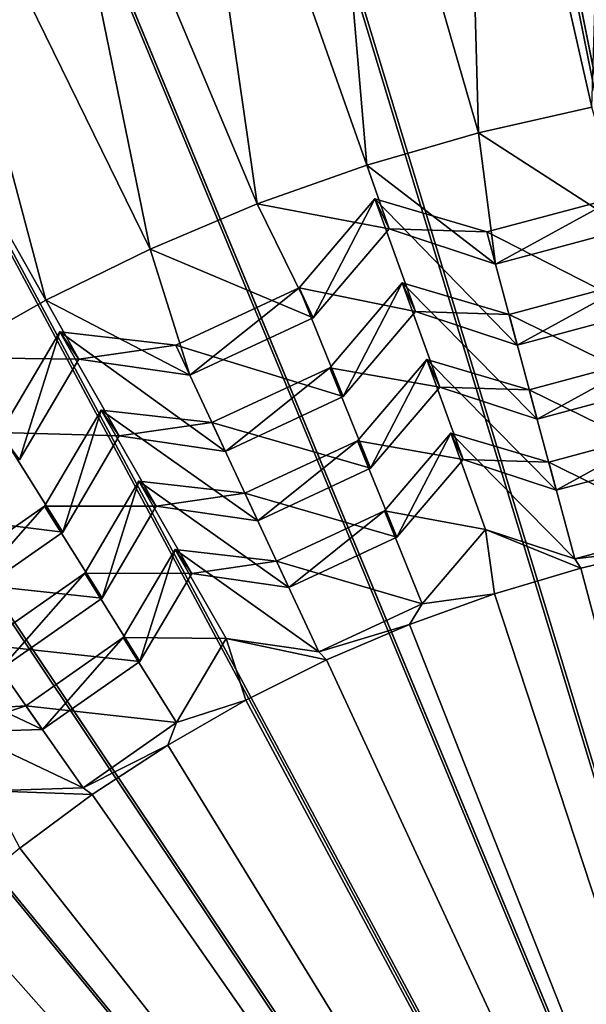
# Model space of a CAD drawing. Extents: x -3.87 to 3.87, y -3.87 to 3.87.
# Tile 51 of 115: x -0.31 to -0.13, y 0.35 to 0.67. Entities that reach past the tile are written whole.
import ezdxf

# ---------------------------------------------------------------- set-up
doc = ezdxf.new("R2010")
doc.units = 0
doc.layers.get('0').update_dxf_attribs({"linetype": 'CONTINUOUS'})

msp = doc.modelspace()

# ---------------------------------------------------------------- linework, layer by layer
for p in [(-0.166261, 0.629608, 7.56317), (-0.202162, 0.619205, 7.56317), (-0.237398, 0.606733, 7.56317), (-0.199511, 0.608388, 7.542935), (-0.199511, 0.608388, 7.542935), (-0.194995, 0.598704, 7.549796), (-0.194995, 0.598704, 7.549796), (-0.163498, 0.597726, 7.542935), (-0.163498, 0.597726, 7.542935), (-0.271848, 0.592232, 7.56317), (-0.160733, 0.587405, 7.549794), (-0.160733, 0.587405, 7.549794), (-0.190768, 0.581341, 7.40853), (-0.190767, 0.581341, 7.40853), (-0.223906, 0.579787, 7.542935), (-0.223906, 0.579787, 7.542935), (-0.305398, 0.575753, 7.56317), (-0.186455, 0.572092, 7.439167), (-0.186455, 0.572092, 7.439167), (-0.156376, 0.571159, 7.408528), (-0.156376, 0.571159, 7.408528), (-0.21939, 0.570103, 7.549796), (-0.21939, 0.570103, 7.549796), (-0.30089, 0.565537, 7.542937), (-0.30089, 0.565537, 7.542937), (-0.263573, 0.56129, 7.542935), (-0.263573, 0.56129, 7.542935), (-0.153735, 0.561302, 7.439166), (-0.153735, 0.561302, 7.439166), (-0.294761, 0.556784, 7.549796), (-0.294761, 0.556784, 7.549796), (-0.182794, 0.556673, 7.282713), (-0.182793, 0.556673, 7.282713), (-0.259057, 0.551606, 7.549796), (-0.259057, 0.551606, 7.549796), (-0.214065, 0.554027, 7.40853), (-0.214065, 0.554027, 7.40853), (-0.178666, 0.547822, 7.317449), (-0.178666, 0.547822, 7.317449), (-0.14988, 0.546928, 7.282713), (-0.14988, 0.546928, 7.282713), (-0.209752, 0.544778, 7.439167), (-0.209752, 0.544778, 7.439167), (-0.287583, 0.540418, 7.40853), (-0.287583, 0.540418, 7.40853), (-0.251946, 0.536362, 7.40853), (-0.251946, 0.536362, 7.40853), (-0.147353, 0.537495, 7.317447), (-0.147353, 0.537495, 7.317447), (-0.175135, 0.532979, 7.165188), (-0.175135, 0.532979, 7.165188), (-0.28173, 0.532059, 7.439167), (-0.28173, 0.532059, 7.439167), (-0.205089, 0.530533, 7.282713), (-0.205089, 0.530533, 7.282713), (-0.247634, 0.527114, 7.439167), (-0.247634, 0.527114, 7.439167), (-0.171186, 0.52451, 7.190893), (-0.171186, 0.52451, 7.190893), (-0.143641, 0.523655, 7.165188), (-0.143641, 0.523655, 7.165188), (-0.200962, 0.521682, 7.317449), (-0.200962, 0.521682, 7.317449), (-0.275447, 0.517509, 7.282713), (-0.275447, 0.517509, 7.282713), (-0.241342, 0.513628, 7.282713), (-0.241342, 0.513628, 7.282713), (-0.141223, 0.514629, 7.190893), (-0.141223, 0.514629, 7.190893), (-0.305784, 0.509473, 7.40853), (-0.305784, 0.509473, 7.40853), (-0.269846, 0.509509, 7.317449), (-0.269846, 0.509509, 7.317449), (-0.196469, 0.507967, 7.165188), (-0.196468, 0.507967, 7.165188), (-0.237215, 0.504777, 7.317449), (-0.237215, 0.504777, 7.317449), (-0.29993, 0.501114, 7.439167), (-0.29993, 0.501114, 7.439167), (-0.163947, 0.501953, 7.062764), (-0.163947, 0.501953, 7.062764), (-0.192519, 0.499498, 7.190893), (-0.192519, 0.499498, 7.190893), (-0.263791, 0.495505, 7.165188), (-0.263791, 0.495505, 7.165188), (-0.231158, 0.491792, 7.165188), (-0.231158, 0.491792, 7.165188), (-0.135291, 0.492503, 7.062764), (-0.135291, 0.492503, 7.062764), (-0.133302, 0.489497, 7.055637), (-0.133302, 0.489497, 7.055637), (-0.292866, 0.487894, 7.282713), (-0.292865, 0.487894, 7.282713), (-0.258432, 0.487851, 7.190895), (-0.258432, 0.48785, 7.190895), (-0.227209, 0.483322, 7.190893), (-0.227209, 0.483322, 7.190893), (-0.287264, 0.479895, 7.317449), (-0.287264, 0.479895, 7.317449), (-0.161112, 0.481246, 7.055637), (-0.161112, 0.481246, 7.055637), (-0.18435, 0.478032, 7.062766), (-0.18435, 0.478032, 7.062766), (-0.188396, 0.471391, 7.055637), (-0.188395, 0.471391, 7.055637), (-0.280458, 0.467168, 7.165188), (-0.280458, 0.467168, 7.165188), (-0.247386, 0.466892, 7.062766), (-0.247386, 0.466892, 7.062766), (-0.275098, 0.459514, 7.190895), (-0.275098, 0.459514, 7.190895), (-0.217525, 0.462562, 7.062766), (-0.217525, 0.462562, 7.062766), (-0.21506, 0.459967, 7.055637), (-0.21506, 0.459967, 7.055637), (-0.241015, 0.447011, 7.055637), (-0.241014, 0.447011, 7.055637), (-0.311811, 0.445215, 7.165188), (-0.311811, 0.445215, 7.165188), (-0.306452, 0.43756, 7.190895), (-0.306452, 0.43756, 7.190895), (-0.263326, 0.439792, 7.062766), (-0.263326, 0.439792, 7.062766), (-0.266172, 0.432569, 7.055637), (-0.266172, 0.432568, 7.055637), (-0.293311, 0.418796, 7.062766), (-0.293311, 0.418796, 7.062766), (-0.290448, 0.416688, 7.055637), (-0.290447, 0.416687, 7.055637), (-0.313758, 0.399422, 7.055636)]:
    msp.add_point(p)
for points in [[(0.000003, 3.080139, 4.599773), (-0.301899, 3.065271, 4.599773), (0.000004, 0, 4.599773)], [(-0.301899, 3.065271, 4.599773), (-0.600901, 3.020955, 4.599773), (0.000004, 0, 4.599773)], [(-0.600901, 3.020955, 4.599773), (-0.894103, 2.947474, 4.599773), (0.000004, 0, 4.599773)], [(-0.894103, 2.947474, 4.599773), (-1.178714, 2.845677, 4.599773), (0.000004, 0, 4.599773)], [(-1.178714, 2.845677, 4.599773), (-1.451946, 2.716408, 4.599773), (0.000004, 0, 4.599773)], [(-1.451946, 2.716408, 4.599773), (-1.71123, 2.561041, 4.599773), (0.000004, 0, 4.599773)], [(-1.71123, 2.561041, 4.599773), (-1.953992, 2.380951, 4.599772), (0.000004, 0, 4.599773)], [(-1.953992, 2.380951, 4.599772), (-2.177983, 2.177987, 4.599772), (0.000004, 0, 4.599773)], [(-2.177983, 2.177987, 4.599772), (-2.380948, 1.953996, 4.599772), (0.000004, 0, 4.599773)], [(-2.380948, 1.953996, 4.599772), (-2.561038, 1.711233, 4.599772), (0.000004, 0, 4.599773)], [(0, 1.718222, 8.640915), (-0.335209, 1.685207, 8.640915), (0, 0, 8.640915)], [(-2.561038, 1.711233, 4.599772), (-2.716404, 1.45195, 4.599772), (0.000004, 0, 4.599773)], [(-0.335209, 1.685207, 8.640915), (-0.657536, 1.587431, 8.640915), (0, 0, 8.640915)], [(-0.657536, 1.587431, 8.640915), (-0.954594, 1.42865, 8.640915), (0, 0, 8.640915)], [(-2.716404, 1.45195, 4.599772), (-2.845673, 1.178718, 4.599772), (0.000004, 0, 4.599773)], [(-0.954594, 1.42865, 8.640915), (-1.214967, 1.214967, 8.640915), (0, 0, 8.640915)], [(-1.214967, 1.214967, 8.640915), (-1.42865, 0.954593, 8.640915), (0, 0, 8.640915)], [(-2.845673, 1.178718, 4.599772), (-2.94747, 0.894106, 4.599772), (0.000004, 0, 4.599773)], [(-0.100865, 1.01469, 4.64179), (-0.000926, 0.000001, 4.641794), (-0.199843, 1.00002, 4.64179)], [(-0.199843, 1.00002, 4.64179), (-0.000926, 0.000001, 4.641794), (-0.2969, 0.975696, 4.64179)], [(-0.2969, 0.975696, 4.64179), (-0.000926, 0.000001, 4.641794), (-0.391115, 0.941998, 4.64179)], [(-1.42865, 0.954593, 8.640915), (-1.587431, 0.657535, 8.640915), (0, 0, 8.640915)], [(-0.391115, 0.941998, 4.64179), (-0.000926, 0.000001, 4.641794), (-0.481562, 0.899207, 4.64179)], [(-0.481562, 0.899207, 4.64179), (-0.000926, 0.000001, 4.641794), (-0.567392, 0.847776, 4.64179)], [(-2.94747, 0.894106, 4.599772), (-3.020951, 0.600905, 4.599772), (0.000004, 0, 4.599773)], [(-0.567392, 0.847776, 4.64179), (-0.000926, 0.000001, 4.641794), (-0.647753, 0.788161, 4.64179)], [(-0.123831, 0.83015, 7.560863), (-0.171465, 0.821872, 7.560863), (-0.129816, 0.637906, 7.56317)], [(-0.171465, 0.821872, 7.560863), (-0.218536, 0.810837, 7.560863), (-0.166261, 0.629608, 7.56317)], [(-0.129816, 0.637906, 7.56317), (-0.171465, 0.821872, 7.560863), (-0.166261, 0.629608, 7.56317)], [(-0.218536, 0.810837, 7.560863), (-0.264887, 0.797085, 7.560862), (-0.202162, 0.619205, 7.56317)], [(-0.166261, 0.629608, 7.56317), (-0.218536, 0.810837, 7.560863), (-0.202162, 0.619205, 7.56317)], [(-0.264887, 0.797085, 7.560862), (-0.310359, 0.78066, 7.560862), (-0.237398, 0.606733, 7.56317)], [(-0.202162, 0.619205, 7.56317), (-0.264887, 0.797085, 7.560862), (-0.237398, 0.606733, 7.56317)], [(-0.647753, 0.788161, 4.64179), (-0.000926, 0.000001, 4.641794), (-0.7219, 0.720974, 4.64179)], [(-0.310359, 0.78066, 7.560862), (-0.3548, 0.76162, 7.560862), (-0.271848, 0.592232, 7.56317)], [(-0.237398, 0.606733, 7.56317), (-0.310359, 0.78066, 7.560862), (-0.271848, 0.592232, 7.56317)], [(-0.3548, 0.76162, 7.560862), (-0.398058, 0.740027, 7.560862), (-0.305398, 0.575753, 7.56317)], [(-0.271848, 0.592232, 7.56317), (-0.3548, 0.76162, 7.560862), (-0.305398, 0.575753, 7.56317)], [(-0.305398, 0.575753, 7.56317), (-0.398058, 0.740027, 7.560862), (-0.337932, 0.557351, 7.56317)], [(-0.7219, 0.720974, 4.64179), (-0.000926, 0.000001, 4.641794), (-0.789087, 0.646827, 4.64179)], [(-1.587431, 0.657535, 8.640915), (-1.685208, 0.335209, 8.640915), (0, 0, 8.640915)], [(-0.789087, 0.646827, 4.64179), (-0.000926, 0.000001, 4.641794), (-0.848702, 0.566466, 4.64179)], [(-0.118456, 0.598733, 7.549794), (-0.129816, 0.637906, 7.56317), (-0.166261, 0.629608, 7.56317)], [(-0.160733, 0.587405, 7.549794), (-0.166261, 0.629608, 7.56317), (-0.202162, 0.619205, 7.56317)], [(-0.118456, 0.598733, 7.549794), (-0.166261, 0.629608, 7.56317), (-0.160733, 0.587405, 7.549794)], [(-0.194995, 0.598704, 7.549796), (-0.202162, 0.619205, 7.56317), (-0.237398, 0.606733, 7.56317)], [(-0.160733, 0.587405, 7.549794), (-0.202162, 0.619205, 7.56317), (-0.194995, 0.598704, 7.549796)], [(-0.121222, 0.609054, 7.542935), (-0.160733, 0.587405, 7.549794), (-0.163498, 0.597726, 7.542935)], [(-0.113361, 0.57212, 7.439166), (-0.121222, 0.609054, 7.542935), (-0.163498, 0.597726, 7.542935)], [(-0.121222, 0.609054, 7.542935), (-0.118456, 0.598733, 7.549794), (-0.160733, 0.587405, 7.549794)], [(-0.21939, 0.570103, 7.549796), (-0.237398, 0.606733, 7.56317), (-0.271848, 0.592232, 7.56317)], [(-0.194995, 0.598704, 7.549796), (-0.237398, 0.606733, 7.56317), (-0.21939, 0.570103, 7.549796)], [(-0.199511, 0.608388, 7.542935), (-0.21939, 0.570103, 7.549796), (-0.223906, 0.579787, 7.542935)], [(-0.186455, 0.572092, 7.439167), (-0.199511, 0.608388, 7.542935), (-0.223906, 0.579787, 7.542935)], [(-0.199511, 0.608388, 7.542935), (-0.194995, 0.598704, 7.549796), (-0.21939, 0.570103, 7.549796)], [(-0.163498, 0.597726, 7.542935), (-0.194995, 0.598704, 7.549796), (-0.199511, 0.608388, 7.542935)], [(-0.153735, 0.561302, 7.439166), (-0.163498, 0.597726, 7.542935), (-0.199511, 0.608388, 7.542935)], [(-0.153735, 0.561302, 7.439166), (-0.199511, 0.608388, 7.542935), (-0.186455, 0.572092, 7.439167)], [(-3.020951, 0.600905, 4.599772), (-3.065267, 0.301903, 4.599772), (0.000004, 0, 4.599773)], [(-0.163498, 0.597726, 7.542935), (-0.160733, 0.587405, 7.549794), (-0.194995, 0.598704, 7.549796)], [(-0.113361, 0.57212, 7.439166), (-0.163498, 0.597726, 7.542935), (-0.153735, 0.561302, 7.439166)], [(-0.259057, 0.551606, 7.549796), (-0.271848, 0.592232, 7.56317), (-0.305398, 0.575753, 7.56317)], [(-0.21939, 0.570103, 7.549796), (-0.271848, 0.592232, 7.56317), (-0.259057, 0.551606, 7.549796)], [(-0.178666, 0.547822, 7.317449), (-0.190768, 0.581341, 7.40853), (-0.214065, 0.554027, 7.40853)], [(-0.190767, 0.581341, 7.40853), (-0.209752, 0.544778, 7.439167), (-0.214065, 0.554027, 7.40853)], [(-0.190767, 0.581341, 7.40853), (-0.186455, 0.572092, 7.439167), (-0.209752, 0.544778, 7.439167)], [(-0.147353, 0.537495, 7.317447), (-0.156376, 0.571159, 7.408528), (-0.190768, 0.581341, 7.40853)], [(-0.147353, 0.537495, 7.317447), (-0.190768, 0.581341, 7.40853), (-0.178666, 0.547822, 7.317449)], [(-0.156376, 0.571159, 7.408528), (-0.186455, 0.572092, 7.439167), (-0.190767, 0.581341, 7.40853)], [(-0.108715, 0.547848, 7.317447), (-0.116003, 0.581976, 7.408528), (-0.156376, 0.571159, 7.408528)], [(-0.116003, 0.581976, 7.408528), (-0.153735, 0.561302, 7.439166), (-0.156376, 0.571159, 7.408528)], [(-0.116003, 0.581976, 7.408528), (-0.113361, 0.57212, 7.439166), (-0.153735, 0.561302, 7.439166)], [(-0.223906, 0.579787, 7.542935), (-0.259057, 0.551606, 7.549796), (-0.263573, 0.56129, 7.542935)], [(-0.209752, 0.544778, 7.439167), (-0.223906, 0.579787, 7.542935), (-0.263573, 0.56129, 7.542935)], [(-0.223906, 0.579787, 7.542935), (-0.21939, 0.570103, 7.549796), (-0.259057, 0.551606, 7.549796)], [(-0.186455, 0.572092, 7.439167), (-0.223906, 0.579787, 7.542935), (-0.209752, 0.544778, 7.439167)], [(-0.294761, 0.556784, 7.549796), (-0.305398, 0.575753, 7.56317), (-0.337932, 0.557351, 7.56317)], [(-0.259057, 0.551606, 7.549796), (-0.305398, 0.575753, 7.56317), (-0.294761, 0.556784, 7.549796)], [(-0.156376, 0.571159, 7.408528), (-0.153735, 0.561302, 7.439166), (-0.186455, 0.572092, 7.439167)], [(-0.108715, 0.547848, 7.317447), (-0.156376, 0.571159, 7.408528), (-0.147353, 0.537495, 7.317447)], [(-0.848702, 0.566466, 4.64179), (-0.000926, 0.000001, 4.641794), (-0.900132, 0.480636, 4.64179)], [(-0.30089, 0.565537, 7.542937), (-0.313819, 0.524381, 7.549796), (-0.319948, 0.533134, 7.542937)], [(-0.28173, 0.532059, 7.439167), (-0.30089, 0.565537, 7.542937), (-0.319948, 0.533134, 7.542937)], [(-0.30089, 0.565537, 7.542937), (-0.294761, 0.556784, 7.549796), (-0.313819, 0.524381, 7.549796)], [(-0.263573, 0.56129, 7.542935), (-0.294761, 0.556784, 7.549796), (-0.30089, 0.565537, 7.542937)], [(-0.247634, 0.527114, 7.439167), (-0.263573, 0.56129, 7.542935), (-0.30089, 0.565537, 7.542937)], [(-0.247634, 0.527114, 7.439167), (-0.30089, 0.565537, 7.542937), (-0.28173, 0.532059, 7.439167)], [(-0.263573, 0.56129, 7.542935), (-0.259057, 0.551606, 7.549796), (-0.294761, 0.556784, 7.549796)], [(-0.209752, 0.544778, 7.439167), (-0.263573, 0.56129, 7.542935), (-0.247634, 0.527114, 7.439167)], [(-0.294761, 0.556784, 7.549796), (-0.337932, 0.557351, 7.56317), (-0.313819, 0.524381, 7.549796)], [(-0.171186, 0.52451, 7.190893), (-0.182794, 0.556673, 7.282713), (-0.205089, 0.530533, 7.282713)], [(-0.182793, 0.556673, 7.282713), (-0.200962, 0.521682, 7.317449), (-0.205089, 0.530533, 7.282713)], [(-0.182793, 0.556673, 7.282713), (-0.178666, 0.547822, 7.317449), (-0.200962, 0.521682, 7.317449)], [(-0.141223, 0.514629, 7.190893), (-0.14988, 0.546928, 7.282713), (-0.182794, 0.556673, 7.282713)], [(-0.141223, 0.514629, 7.190893), (-0.182794, 0.556673, 7.282713), (-0.171186, 0.52451, 7.190893)], [(-0.14988, 0.546928, 7.282713), (-0.178666, 0.547822, 7.317449), (-0.182793, 0.556673, 7.282713)], [(-0.104252, 0.524536, 7.190893), (-0.111242, 0.557281, 7.282713), (-0.14988, 0.546928, 7.282713)], [(-0.111242, 0.557281, 7.282713), (-0.147353, 0.537495, 7.317447), (-0.14988, 0.546928, 7.282713)], [(-0.111242, 0.557281, 7.282713), (-0.108715, 0.547848, 7.317447), (-0.147353, 0.537495, 7.317447)], [(-0.200962, 0.521682, 7.317449), (-0.214065, 0.554027, 7.40853), (-0.251946, 0.536362, 7.40853)], [(-0.214065, 0.554027, 7.40853), (-0.247634, 0.527114, 7.439167), (-0.251946, 0.536362, 7.40853)], [(-0.214065, 0.554027, 7.40853), (-0.209752, 0.544778, 7.439167), (-0.247634, 0.527114, 7.439167)], [(-0.178666, 0.547822, 7.317449), (-0.214065, 0.554027, 7.40853), (-0.200962, 0.521682, 7.317449)], [(-0.14988, 0.546928, 7.282713), (-0.147353, 0.537495, 7.317447), (-0.178666, 0.547822, 7.317449)], [(-0.104252, 0.524536, 7.190893), (-0.14988, 0.546928, 7.282713), (-0.141223, 0.514629, 7.190893)], [(-0.269846, 0.509509, 7.317449), (-0.287583, 0.540418, 7.40853), (-0.305784, 0.509473, 7.40853)], [(-0.287583, 0.540418, 7.40853), (-0.29993, 0.501114, 7.439167), (-0.305784, 0.509473, 7.40853)], [(-0.287583, 0.540418, 7.40853), (-0.28173, 0.532059, 7.439167), (-0.29993, 0.501114, 7.439167)], [(-0.237215, 0.504777, 7.317449), (-0.251946, 0.536362, 7.40853), (-0.287583, 0.540418, 7.40853)], [(-0.237215, 0.504777, 7.317449), (-0.287583, 0.540418, 7.40853), (-0.269846, 0.509509, 7.317449)], [(-0.251946, 0.536362, 7.40853), (-0.28173, 0.532059, 7.439167), (-0.287583, 0.540418, 7.40853)], [(-0.251946, 0.536362, 7.40853), (-0.247634, 0.527114, 7.439167), (-0.28173, 0.532059, 7.439167)], [(-0.200962, 0.521682, 7.317449), (-0.251946, 0.536362, 7.40853), (-0.237215, 0.504777, 7.317449)], [(-0.29993, 0.501114, 7.439167), (-0.319948, 0.533134, 7.542937), (-0.3558, 0.50803, 7.542937)], [(-0.28173, 0.532059, 7.439167), (-0.319948, 0.533134, 7.542937), (-0.29993, 0.501114, 7.439167)], [(-0.163947, 0.501953, 7.062764), (-0.175135, 0.532979, 7.165188), (-0.196469, 0.507967, 7.165188)], [(-0.175135, 0.532979, 7.165188), (-0.192519, 0.499498, 7.190893), (-0.196468, 0.507967, 7.165188)], [(-0.175135, 0.532979, 7.165188), (-0.171186, 0.52451, 7.190893), (-0.192519, 0.499498, 7.190893)], [(-0.135291, 0.492503, 7.062764), (-0.143641, 0.523655, 7.165188), (-0.175135, 0.532979, 7.165188)], [(-0.135291, 0.492503, 7.062764), (-0.175135, 0.532979, 7.165188), (-0.163947, 0.501953, 7.062764)], [(-0.143641, 0.523655, 7.165188), (-0.171186, 0.52451, 7.190893), (-0.175135, 0.532979, 7.165188)], [(-0.10667, 0.533562, 7.165188), (-0.141223, 0.514629, 7.190893), (-0.143641, 0.523655, 7.165188)], [(-0.099933, 0.501977, 7.062764), (-0.10667, 0.533561, 7.165188), (-0.143641, 0.523655, 7.165188)], [(-0.10667, 0.533562, 7.165188), (-0.104252, 0.524536, 7.190893), (-0.141223, 0.514629, 7.190893)], [(-0.192519, 0.499498, 7.190893), (-0.205089, 0.530533, 7.282713), (-0.241342, 0.513628, 7.282713)], [(-0.205089, 0.530533, 7.282713), (-0.237215, 0.504777, 7.317449), (-0.241342, 0.513628, 7.282713)], [(-0.205089, 0.530533, 7.282713), (-0.200962, 0.521682, 7.317449), (-0.237215, 0.504777, 7.317449)], [(-0.171186, 0.52451, 7.190893), (-0.205089, 0.530533, 7.282713), (-0.192519, 0.499498, 7.190893)], [(-0.143641, 0.523655, 7.165188), (-0.141223, 0.514629, 7.190893), (-0.171186, 0.52451, 7.190893)], [(-0.099933, 0.501977, 7.062764), (-0.143641, 0.523655, 7.165188), (-0.135291, 0.492503, 7.062764)], [(-0.258432, 0.48785, 7.190895), (-0.275447, 0.517509, 7.282713), (-0.292866, 0.487894, 7.282713)], [(-0.275447, 0.517509, 7.282713), (-0.287264, 0.479895, 7.317449), (-0.292865, 0.487894, 7.282713)], [(-0.275447, 0.517509, 7.282713), (-0.269846, 0.509509, 7.317449), (-0.287264, 0.479895, 7.317449)], [(-0.227209, 0.483322, 7.190893), (-0.241342, 0.513628, 7.282713), (-0.275447, 0.517509, 7.282713)], [(-0.227209, 0.483322, 7.190893), (-0.275447, 0.517509, 7.282713), (-0.258432, 0.48785, 7.190895)], [(-0.241342, 0.513628, 7.282713), (-0.269846, 0.509509, 7.317449), (-0.275447, 0.517509, 7.282713)], [(-0.241342, 0.513628, 7.282713), (-0.237215, 0.504777, 7.317449), (-0.269846, 0.509509, 7.317449)], [(-0.192519, 0.499498, 7.190893), (-0.241342, 0.513628, 7.282713), (-0.227209, 0.483322, 7.190893)], [(-0.29993, 0.501114, 7.439167), (-0.3558, 0.50803, 7.542937), (-0.334169, 0.47714, 7.439167)], [(-0.287264, 0.479895, 7.317449), (-0.305784, 0.509473, 7.40853), (-0.340022, 0.485499, 7.40853)], [(-0.305784, 0.509473, 7.40853), (-0.334169, 0.47714, 7.439167), (-0.340022, 0.485499, 7.40853)], [(-0.305784, 0.509473, 7.40853), (-0.29993, 0.501114, 7.439167), (-0.334169, 0.47714, 7.439167)], [(-0.269846, 0.509509, 7.317449), (-0.305784, 0.509473, 7.40853), (-0.287264, 0.479895, 7.317449)], [(-0.18435, 0.478032, 7.062766), (-0.196469, 0.507967, 7.165188), (-0.231158, 0.491792, 7.165188)], [(-0.196468, 0.507967, 7.165188), (-0.227209, 0.483322, 7.190893), (-0.231158, 0.491792, 7.165188)], [(-0.196468, 0.507967, 7.165188), (-0.192519, 0.499498, 7.190893), (-0.227209, 0.483322, 7.190893)], [(-0.163947, 0.501953, 7.062764), (-0.196469, 0.507967, 7.165188), (-0.18435, 0.478032, 7.062766)], [(-0.161112, 0.481246, 7.055637), (-0.163947, 0.501953, 7.062764), (-0.18435, 0.478032, 7.062766)], [(-0.133302, 0.489497, 7.055637), (-0.135291, 0.492503, 7.062764), (-0.163947, 0.501953, 7.062764)], [(-0.133302, 0.489497, 7.055637), (-0.163947, 0.501953, 7.062764), (-0.161112, 0.481246, 7.055637)], [(-0.105059, 0.496118, 7.055637), (-0.099933, 0.501977, 7.062764), (-0.135291, 0.492503, 7.062764)], [(-0.247386, 0.466892, 7.062766), (-0.263791, 0.495505, 7.165188), (-0.280458, 0.467168, 7.165188)], [(-0.263791, 0.495505, 7.165188), (-0.275098, 0.459514, 7.190895), (-0.280458, 0.467168, 7.165188)], [(-0.263791, 0.495505, 7.165188), (-0.258432, 0.487851, 7.190895), (-0.275098, 0.459514, 7.190895)], [(-0.217525, 0.462562, 7.062766), (-0.231158, 0.491792, 7.165188), (-0.263791, 0.495505, 7.165188)], [(-0.217525, 0.462562, 7.062766), (-0.263791, 0.495505, 7.165188), (-0.247386, 0.466892, 7.062766)], [(-0.231158, 0.491792, 7.165188), (-0.258432, 0.487851, 7.190895), (-0.263791, 0.495505, 7.165188)], [(-0.105059, 0.496118, 7.055637), (-0.135291, 0.492503, 7.062764), (-0.133302, 0.489497, 7.055637)], [(-0.105059, 0.496118, 7.055637), (-0.133302, 0.489497, 7.055637), (-0.005412, 0.007484, 7.055641)], [(-0.231158, 0.491792, 7.165188), (-0.227209, 0.483322, 7.190893), (-0.258432, 0.487851, 7.190895)], [(-0.18435, 0.478032, 7.062766), (-0.231158, 0.491792, 7.165188), (-0.217525, 0.462562, 7.062766)], [(-0.133302, 0.489497, 7.055637), (-0.161112, 0.481246, 7.055637), (-0.005412, 0.007484, 7.055641)], [(-0.287264, 0.479895, 7.317449), (-0.340022, 0.485499, 7.40853), (-0.320031, 0.456951, 7.317449)], [(-0.275098, 0.459514, 7.190895), (-0.292866, 0.487894, 7.282713), (-0.325632, 0.464951, 7.282713)], [(-0.292865, 0.487894, 7.282713), (-0.320031, 0.456951, 7.317449), (-0.325632, 0.464951, 7.282713)], [(-0.292865, 0.487894, 7.282713), (-0.287264, 0.479895, 7.317449), (-0.320031, 0.456951, 7.317449)], [(-0.258432, 0.48785, 7.190895), (-0.292866, 0.487894, 7.282713), (-0.275098, 0.459514, 7.190895)], [(-0.900132, 0.480636, 4.64179), (-0.000926, 0.000001, 4.641794), (-0.942924, 0.390189, 4.64179)], [(-0.161112, 0.481246, 7.055637), (-0.18435, 0.478032, 7.062766), (-0.188396, 0.471391, 7.055637)], [(-0.161112, 0.481246, 7.055637), (-0.188395, 0.471391, 7.055637), (-0.005412, 0.007484, 7.055641)], [(-0.188396, 0.471391, 7.055637), (-0.18435, 0.478032, 7.062766), (-0.217525, 0.462562, 7.062766)], [(-0.188396, 0.471391, 7.055637), (-0.217525, 0.462562, 7.062766), (-0.21506, 0.459967, 7.055637)], [(-0.188395, 0.471391, 7.055637), (-0.21506, 0.459967, 7.055637), (-0.005412, 0.007484, 7.055641)], [(-0.263326, 0.439792, 7.062766), (-0.280458, 0.467168, 7.165188), (-0.311811, 0.445215, 7.165188)], [(-0.280458, 0.467168, 7.165188), (-0.306452, 0.43756, 7.190895), (-0.311811, 0.445215, 7.165188)], [(-0.280458, 0.467168, 7.165188), (-0.275098, 0.459514, 7.190895), (-0.306452, 0.43756, 7.190895)], [(-0.247386, 0.466892, 7.062766), (-0.280458, 0.467168, 7.165188), (-0.263326, 0.439792, 7.062766)], [(-0.241015, 0.447011, 7.055637), (-0.247386, 0.466892, 7.062766), (-0.263326, 0.439792, 7.062766)], [(-0.21506, 0.459967, 7.055637), (-0.217525, 0.462562, 7.062766), (-0.247386, 0.466892, 7.062766)], [(-0.21506, 0.459967, 7.055637), (-0.247386, 0.466892, 7.062766), (-0.241015, 0.447011, 7.055637)], [(-0.306452, 0.43756, 7.190895), (-0.325632, 0.464951, 7.282713), (-0.359893, 0.462851, 7.282713)], [(-0.306452, 0.43756, 7.190895), (-0.359893, 0.462851, 7.282713), (-0.337987, 0.436598, 7.190895)], [(-0.275098, 0.459514, 7.190895), (-0.325632, 0.464951, 7.282713), (-0.306452, 0.43756, 7.190895)], [(-0.21506, 0.459967, 7.055637), (-0.241014, 0.447011, 7.055637), (-0.005412, 0.007484, 7.055641)], [(-0.241014, 0.447011, 7.055637), (-0.266172, 0.432568, 7.055637), (-0.005412, 0.007484, 7.055641)], [(-0.241015, 0.447011, 7.055637), (-0.263326, 0.439792, 7.062766), (-0.266172, 0.432569, 7.055637)], [(-0.293311, 0.418796, 7.062766), (-0.311811, 0.445215, 7.165188), (-0.344594, 0.443205, 7.165188)], [(-0.311811, 0.445215, 7.165188), (-0.337987, 0.436598, 7.190895), (-0.344594, 0.443205, 7.165188)], [(-0.311811, 0.445215, 7.165188), (-0.306452, 0.43756, 7.190895), (-0.337987, 0.436598, 7.190895)], [(-0.263326, 0.439792, 7.062766), (-0.311811, 0.445215, 7.165188), (-0.293311, 0.418796, 7.062766)], [(-0.293311, 0.418796, 7.062766), (-0.344594, 0.443205, 7.165188), (-0.323471, 0.417875, 7.062766)], [(-0.266172, 0.432569, 7.055637), (-0.263326, 0.439792, 7.062766), (-0.293311, 0.418796, 7.062766)], [(-0.266172, 0.432569, 7.055637), (-0.293311, 0.418796, 7.062766), (-0.290448, 0.416688, 7.055637)], [(-0.266172, 0.432568, 7.055637), (-0.290447, 0.416687, 7.055637), (-0.005412, 0.007484, 7.055641)], [(-0.290448, 0.416688, 7.055637), (-0.293311, 0.418796, 7.062766), (-0.323471, 0.417875, 7.062766)], [(-0.290448, 0.416688, 7.055637), (-0.323471, 0.417875, 7.062766), (-0.313759, 0.399422, 7.055636)], [(-0.290447, 0.416687, 7.055637), (-0.313758, 0.399422, 7.055636), (-0.005412, 0.007484, 7.055641)], [(-0.313758, 0.399422, 7.055636), (-0.336026, 0.38083, 7.055636), (-0.005412, 0.007484, 7.055641)], [(-0.942924, 0.390189, 4.64179), (-0.000926, 0.000001, 4.641794), (-0.976622, 0.295974, 4.64179)], [(-0.336026, 0.38083, 7.055636), (-0.357174, 0.360975, 7.055636), (-0.005412, 0.007484, 7.055641)], [(-0.357174, 0.360975, 7.055636), (-0.377133, 0.339924, 7.055636), (-0.005412, 0.007484, 7.055641)]]:
    msp.add_3dface(points)

doc.saveas('drawing.dxf')
